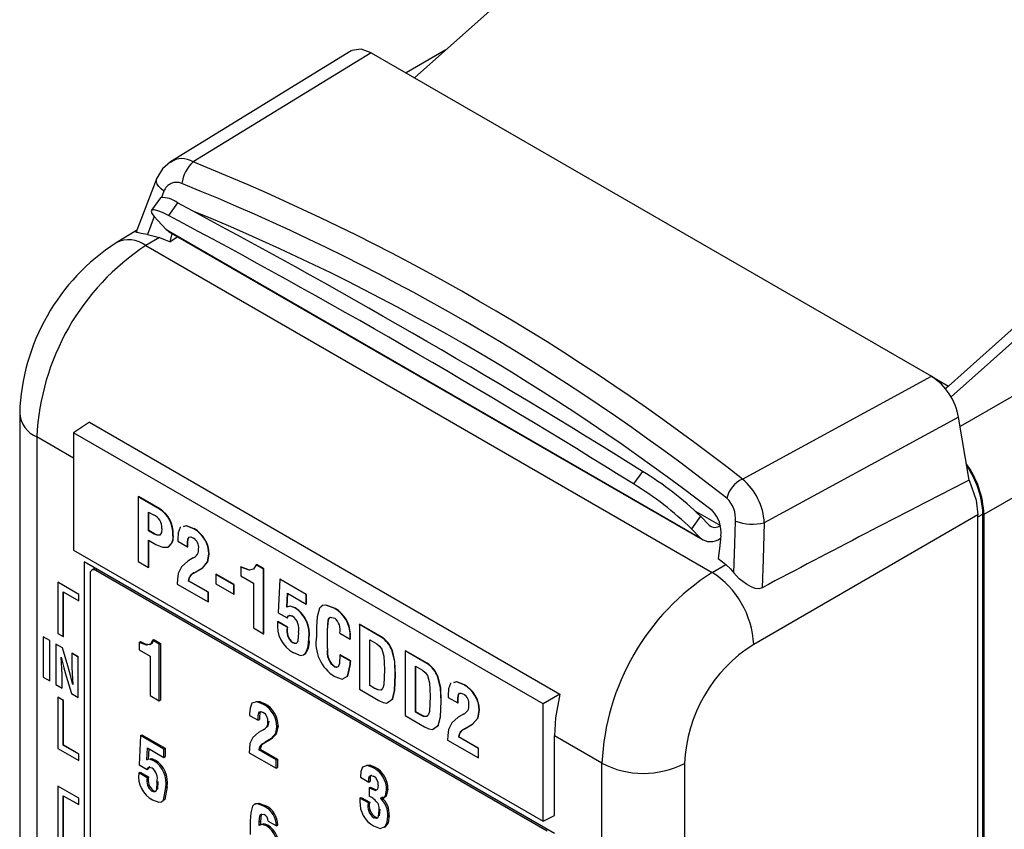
# Model space of a CAD drawing. Header units: millimetres. Extents: x 0 to 559, y 0 to 432.
# Tile 20 of 24: x 351 to 376, y 340 to 360. Entities that reach past the tile are written whole.
import ezdxf

# ---------------------------------------------------------------- set-up
doc = ezdxf.new("R2010")
doc.units = ezdxf.units.MM
doc.header["$LTSCALE"] = 2

msp = doc.modelspace()

# ---------------------------------------------------------------- linework, layer by layer
for p, q in [((369.795, 366.341), (361.261, 358.727)), ((359.644, 359.413), (355.019, 356.578)), ((362.057, 359.438), (361.044, 358.853)), ((360.152, 359.368), (355.598, 356.577)), ((360.152, 359.368), (374.475, 351.099)), ((374.906, 350.848), (383.442, 358.463)), ((374.981, 350.576), (383.517, 358.191)), ((354.673, 356.16), (354.133, 354.763)), ((354.767, 355.662), (354.536, 355.341)), ((354.855, 355.828), (354.793, 355.665)), ((355.204, 355.528), (354.973, 355.206)), ((354.606, 355.18), (354.432, 354.726)), ((354.911, 354.849), (354.694, 355.078)), ((354.156, 354.821), (353.634, 354.509)), ((354.737, 354.646), (354.395, 354.441)), ((354.432, 354.726), (354.737, 354.646)), ((354.911, 354.849), (368.558, 346.971)), ((354.98, 354.794), (368.628, 346.915)), ((355.009, 354.535), (355.062, 354.747)), ((355.212, 354.66), (355.009, 354.535)), ((354.395, 354.441), (368.869, 346.085)), ((379.631, 352.368), (375.207, 349.814)), ((369.64, 348.47), (374.475, 351.099)), ((374.485, 351.091), (374.906, 350.848)), ((374.906, 350.848), (374.819, 350.771)), ((380.754, 350.415), (375.815, 347.564)), ((351.167, 350.16), (351.167, 326.243)), ((352.947, 349.922), (352.545, 349.656)), ((352.947, 349.922), (364.977, 342.977)), ((375.167, 350.052), (370.2, 347.351)), ((375.434, 348.444), (375.167, 350.052)), ((364.546, 342.728), (352.545, 349.656)), ((352.545, 349.656), (352.545, 346.657)), ((351.606, 349.548), (351.606, 325.63)), ((352.545, 349.006), (351.606, 349.548)), ((367.086, 348.669), (366.855, 348.347)), ((354.199, 348.02), (354.206, 348.024)), ((354.199, 348.02), (354.199, 346.365)), ((354.743, 347.705), (354.199, 348.02)), ((354.75, 347.71), (354.206, 348.024)), ((354.462, 347.625), (354.585, 347.554)), ((354.462, 347.152), (354.462, 347.625)), ((354.469, 347.156), (354.469, 347.621)), ((354.743, 347.705), (354.75, 347.71)), ((368.429, 347.663), (369.079, 347.287)), ((368.572, 347.522), (368.341, 347.2)), ((368.789, 347.293), (368.572, 347.522)), ((375.661, 347.557), (369.93, 344.248)), ((375.661, 347.506), (375.788, 347.579)), ((375.661, 327.143), (375.661, 347.557)), ((375.788, 326.828), (375.788, 347.579)), ((375.815, 347.564), (375.815, 326.812)), ((354.462, 347.152), (354.469, 347.156)), ((354.606, 347.068), (354.462, 347.152)), ((354.613, 347.072), (354.469, 347.156)), ((355.618, 347.2), (355.625, 347.204)), ((368.341, 347.2), (368.558, 346.971)), ((354.462, 346.909), (354.643, 346.804)), ((354.462, 346.213), (354.462, 346.909)), ((354.469, 346.217), (354.469, 346.905)), ((354.606, 347.068), (354.613, 347.072)), ((355.08, 347.042), (355.087, 347.046)), ((355.208, 346.927), (355.208, 346.881)), ((355.208, 346.881), (355.454, 346.739)), ((355.476, 346.958), (355.483, 346.962)), ((355.483, 346.962), (355.5, 346.983)), ((369.08, 346.962), (369.081, 346.962)), ((352.545, 346.657), (364.546, 339.729)), ((354.945, 346.729), (354.952, 346.733)), ((355.454, 346.739), (355.461, 346.743)), ((364.838, 339.418), (352.818, 346.358)), ((352.818, 346.358), (352.818, 332.477)), ((354.199, 346.365), (354.462, 346.213)), ((355.602, 346.456), (355.466, 346.376)), ((356.003, 346.551), (356.01, 346.555)), ((353.011, 346.148), (353.009, 346.147)), ((353.093, 346.199), (353.01, 346.147)), ((353.109, 346.137), (353.111, 346.138)), ((364.651, 339.473), (353.109, 346.137)), ((353.153, 346.164), (353.111, 346.138)), ((364.653, 339.475), (353.111, 346.138)), ((354.462, 346.213), (354.469, 346.217)), ((355.622, 346.071), (355.836, 346.198)), ((355.622, 346.071), (355.629, 346.076)), ((355.629, 346.076), (355.843, 346.202)), ((355.836, 346.198), (355.843, 346.202)), ((356.816, 346.222), (356.823, 346.226)), ((356.816, 346.222), (356.816, 346.001)), ((357.209, 346.282), (357.216, 346.286)), ((357.403, 346.17), (357.209, 346.282)), ((357.41, 346.174), (357.216, 346.286)), ((357.403, 346.17), (357.41, 346.174)), ((357.403, 344.515), (357.403, 346.17)), ((357.41, 344.52), (357.41, 346.174)), ((368.869, 346.085), (369.217, 346.286)), ((352.14, 345.833), (352.141, 345.834)), ((352.14, 345.833), (352.14, 344.527)), ((352.675, 345.525), (352.14, 345.833)), ((352.676, 345.525), (352.141, 345.834)), ((352.967, 346.055), (352.967, 332.726)), ((352.967, 346.055), (352.967, 346.055)), ((355.476, 345.871), (355.483, 345.875)), ((355.983, 345.578), (355.476, 345.871)), ((355.99, 345.582), (355.483, 345.875)), ((356.184, 346.035), (356.191, 346.039)), ((356.184, 346.035), (356.184, 345.792)), ((356.64, 345.772), (356.184, 346.035)), ((356.647, 345.776), (356.191, 346.039)), ((356.816, 346.001), (357.14, 345.814)), ((357.813, 345.913), (357.777, 345.057)), ((357.813, 345.913), (357.82, 345.917)), ((358.491, 345.522), (357.813, 345.913)), ((358.498, 345.526), (357.82, 345.917)), ((352.282, 345.588), (352.675, 345.361)), ((352.282, 344.445), (352.282, 345.588)), ((352.283, 344.446), (352.283, 345.588)), ((355.195, 345.79), (355.983, 345.335)), ((355.983, 345.578), (355.99, 345.582)), ((355.983, 345.335), (355.983, 345.578)), ((355.99, 345.339), (355.99, 345.582)), ((356.184, 345.792), (356.64, 345.529)), ((356.64, 345.772), (356.647, 345.776)), ((356.64, 345.529), (356.64, 345.772)), ((356.647, 345.533), (356.647, 345.776)), ((357.14, 345.814), (357.14, 344.668)), ((352.675, 345.361), (352.675, 345.525)), ((352.675, 345.525), (352.676, 345.525)), ((352.675, 345.361), (352.676, 345.362)), ((352.676, 345.362), (352.676, 345.525)), ((355.983, 345.335), (355.99, 345.339)), ((356.64, 345.529), (356.647, 345.533)), ((357.997, 345.202), (358.014, 345.554)), ((358.004, 345.206), (358.021, 345.55)), ((358.014, 345.554), (358.491, 345.279)), ((358.491, 345.522), (358.498, 345.526)), ((358.491, 345.279), (358.491, 345.522)), ((358.498, 345.283), (358.498, 345.526)), ((357.997, 345.202), (358.004, 345.206)), ((358.201, 345.177), (358.209, 345.181)), ((358.491, 345.279), (358.498, 345.283)), ((359.222, 345.161), (359.229, 345.165)), ((357.76, 344.825), (357.767, 344.829)), ((358.005, 344.683), (357.76, 344.825)), ((358.013, 344.687), (357.767, 344.829)), ((357.777, 345.057), (358.008, 344.924)), ((358.008, 344.924), (358.015, 344.928)), ((357.14, 344.668), (357.403, 344.515)), ((358.005, 344.683), (358.013, 344.687)), ((358.753, 344.697), (358.753, 344.458)), ((359.031, 344.606), (359.038, 344.61)), ((359.031, 344.141), (359.031, 344.606)), ((359.038, 344.145), (359.038, 344.61)), ((359.85, 344.757), (359.857, 344.761)), ((359.85, 344.757), (359.85, 343.103)), ((360.408, 344.435), (359.85, 344.757)), ((360.415, 344.439), (359.857, 344.761)), ((351.769, 344.441), (351.77, 344.442)), ((351.934, 344.346), (351.769, 344.441)), ((351.769, 344.441), (351.769, 343.407)), ((351.934, 344.347), (351.77, 344.442)), ((351.934, 343.312), (351.934, 344.347)), ((351.934, 344.346), (351.934, 344.347)), ((351.934, 343.312), (351.934, 344.346)), ((352.14, 344.527), (352.282, 344.445)), ((352.282, 344.445), (352.283, 344.446)), ((354.221, 344.298), (354.254, 344.318)), ((354.565, 344.351), (354.598, 344.37)), ((354.734, 344.253), (354.565, 344.351)), ((354.598, 344.37), (354.768, 344.272)), ((357.403, 344.515), (357.41, 344.52)), ((358.554, 344.399), (358.561, 344.403)), ((359.354, 344.533), (359.618, 344.381)), ((359.612, 344.512), (359.619, 344.516)), ((359.618, 344.381), (359.625, 344.385)), ((360.114, 344.362), (360.292, 344.259)), ((360.114, 343.194), (360.114, 344.362)), ((360.121, 343.198), (360.121, 344.358)), ((360.408, 344.435), (360.415, 344.439)), ((352.09, 344.256), (352.09, 343.222)), ((352.261, 344.157), (352.09, 344.256)), ((352.09, 344.256), (352.091, 344.256)), ((352.262, 344.158), (352.091, 344.256)), ((352.261, 344.157), (352.262, 344.158)), ((352.398, 343.701), (352.261, 344.157)), ((352.399, 343.702), (352.262, 344.158)), ((354.221, 344.298), (354.221, 344.105)), ((354.221, 344.105), (354.504, 343.942)), ((354.734, 344.253), (354.768, 344.272)), ((354.734, 342.805), (354.734, 344.253)), ((354.768, 344.272), (354.768, 342.825)), ((358.14, 344.292), (358.147, 344.296)), ((359.031, 344.141), (359.038, 344.145)), ((360.688, 344.085), (360.696, 344.09)), ((361.02, 344.082), (361.027, 344.086)), ((361.02, 344.082), (361.02, 342.428)), ((361.578, 343.76), (361.02, 344.082)), ((361.585, 343.764), (361.027, 344.086)), ((352.229, 343.92), (352.231, 343.919)), ((352.665, 343.925), (352.5, 344.02)), ((352.5, 344.019), (352.5, 344.02)), ((352.664, 343.924), (352.5, 344.019)), ((352.5, 344.019), (352.5, 343.816)), ((352.664, 343.924), (352.665, 343.925)), ((352.664, 342.89), (352.664, 343.924)), ((352.665, 342.891), (352.665, 343.925)), ((354.504, 343.942), (354.504, 342.938)), ((359.354, 343.975), (359.361, 343.979)), ((359.62, 343.821), (359.354, 343.975)), ((359.628, 343.825), (359.361, 343.979)), ((359.62, 343.821), (359.628, 343.825)), ((352.246, 343.615), (352.247, 343.615)), ((352.398, 343.701), (352.399, 343.702)), ((359.221, 343.668), (359.228, 343.672)), ((359.27, 343.662), (359.228, 343.672)), ((359.615, 343.729), (359.622, 343.733)), ((361.283, 343.687), (361.461, 343.584)), ((361.283, 342.519), (361.283, 343.687)), ((361.29, 342.523), (361.29, 343.683)), ((361.578, 343.76), (361.585, 343.764)), ((351.769, 343.407), (351.934, 343.312)), ((351.934, 343.312), (351.934, 343.312)), ((352.255, 343.127), (352.255, 343.321)), ((352.255, 343.127), (352.255, 343.321)), ((352.255, 343.321), (352.255, 343.321)), ((352.355, 343.437), (352.492, 342.99)), ((360.767, 343.469), (360.774, 343.473)), ((361.858, 343.41), (361.865, 343.415)), ((352.09, 343.222), (352.255, 343.127)), ((352.255, 343.127), (352.255, 343.127)), ((352.524, 343.218), (352.522, 343.219)), ((352.522, 343.219), (352.523, 343.219)), ((352.525, 343.218), (352.523, 343.219)), ((359.85, 343.103), (360.344, 342.817)), ((360.114, 343.194), (360.121, 343.198)), ((360.232, 343.125), (360.114, 343.194)), ((360.239, 343.129), (360.121, 343.198)), ((360.232, 343.125), (360.239, 343.129)), ((362.527, 343.212), (362.534, 343.216)), ((352.14, 342.894), (352.14, 341.587)), ((352.282, 342.812), (352.14, 342.894)), ((352.14, 342.894), (352.141, 342.894)), ((352.283, 342.813), (352.141, 342.894)), ((352.282, 342.812), (352.283, 342.813)), ((352.282, 341.669), (352.282, 342.812)), ((352.283, 341.669), (352.283, 342.813)), ((352.492, 342.99), (352.664, 342.89)), ((352.664, 342.89), (352.665, 342.891)), ((354.504, 342.938), (354.734, 342.805)), ((354.734, 342.805), (354.768, 342.825)), ((362.118, 342.938), (362.118, 342.892)), ((362.118, 342.892), (362.364, 342.75)), ((362.386, 342.97), (362.393, 342.974)), ((362.393, 342.974), (362.41, 342.994)), ((364.977, 342.977), (364.546, 342.728)), ((357.403, 342.712), (357.437, 342.732)), ((361.937, 342.794), (361.944, 342.798)), ((362.364, 342.75), (362.371, 342.754)), ((362.913, 342.562), (362.92, 342.566)), ((364.546, 339.729), (364.546, 342.728)), ((357.045, 342.473), (357.045, 342.432)), ((357.045, 342.432), (357.26, 342.308)), ((357.26, 342.308), (357.293, 342.328)), ((357.279, 342.501), (357.313, 342.52)), ((357.319, 342.528), (357.313, 342.52)), ((361.02, 342.428), (361.514, 342.142)), ((361.283, 342.519), (361.29, 342.523)), ((361.401, 342.45), (361.283, 342.519)), ((361.408, 342.454), (361.29, 342.523)), ((361.401, 342.45), (361.408, 342.454)), ((362.512, 342.467), (362.376, 342.388)), ((357.389, 342.061), (357.27, 341.991)), ((357.74, 342.144), (357.774, 342.163)), ((362.532, 342.083), (362.745, 342.209)), ((362.532, 342.083), (362.539, 342.087)), ((362.539, 342.087), (362.753, 342.213)), ((362.745, 342.209), (362.753, 342.213)), ((354.256, 341.915), (354.224, 341.166)), ((354.256, 341.915), (354.289, 341.934)), ((354.849, 341.572), (354.256, 341.915)), ((354.289, 341.934), (354.882, 341.592)), ((357.407, 341.725), (357.594, 341.835)), ((357.627, 341.855), (357.44, 341.744)), ((357.594, 341.835), (357.627, 341.855)), ((362.104, 341.801), (362.892, 341.347)), ((362.386, 341.882), (362.393, 341.886)), ((362.892, 341.59), (362.386, 341.882)), ((362.899, 341.594), (362.393, 341.886)), ((366.05, 341.209), (364.838, 341.909)), ((364.838, 339.876), (364.838, 341.909)), ((352.14, 341.587), (352.675, 341.279)), ((352.675, 341.442), (352.282, 341.669)), ((352.282, 341.669), (352.283, 341.669)), ((352.676, 341.442), (352.283, 341.669)), ((354.417, 341.293), (354.432, 341.601)), ((354.432, 341.601), (354.849, 341.36)), ((354.464, 341.582), (354.451, 341.312)), ((354.849, 341.572), (354.882, 341.592)), ((354.849, 341.36), (354.849, 341.572)), ((354.882, 341.592), (354.882, 341.379)), ((357.279, 341.549), (357.313, 341.568)), ((357.722, 341.293), (357.279, 341.549)), ((357.313, 341.568), (357.756, 341.312)), ((357.407, 341.725), (357.44, 341.744)), ((362.892, 341.59), (362.899, 341.594)), ((362.892, 341.347), (362.892, 341.59)), ((362.899, 341.351), (362.899, 341.594)), ((352.675, 341.279), (352.675, 341.442)), ((352.675, 341.442), (352.676, 341.442)), ((352.676, 341.279), (352.676, 341.442)), ((354.417, 341.293), (354.451, 341.312)), ((354.596, 341.271), (354.63, 341.29)), ((354.849, 341.36), (354.882, 341.379)), ((357.033, 341.478), (357.722, 341.08)), ((357.722, 341.293), (357.756, 341.312)), ((357.722, 341.08), (357.722, 341.293)), ((357.756, 341.312), (357.756, 341.1)), ((362.892, 341.347), (362.899, 341.351)), ((352.675, 341.279), (352.676, 341.279)), ((354.224, 341.166), (354.427, 341.049)), ((354.427, 341.049), (354.46, 341.068)), ((357.722, 341.08), (357.756, 341.1)), ((360.211, 341.092), (360.244, 341.111)), ((366.05, 322.894), (366.05, 341.209)), ((368.162, 341.204), (368.162, 322.889)), ((354.209, 340.963), (354.243, 340.982)), ((354.424, 340.839), (354.209, 340.963)), ((354.243, 340.982), (354.458, 340.858)), ((354.424, 340.839), (354.458, 340.858)), ((359.88, 340.854), (360.095, 340.73)), ((360.095, 340.832), (360.129, 340.851)), ((360.095, 340.73), (360.095, 340.832)), ((360.129, 340.851), (360.129, 340.749)), ((352.675, 340.316), (352.14, 340.625)), ((352.14, 340.625), (352.141, 340.625)), ((352.14, 340.625), (352.14, 339.318)), ((352.676, 340.316), (352.141, 340.625)), ((354.905, 340.59), (354.938, 340.61)), ((360.095, 340.73), (360.129, 340.749)), ((360.101, 340.582), (360.134, 340.602)), ((360.101, 340.582), (360.101, 340.37)), ((360.255, 340.515), (360.288, 340.534)), ((360.545, 340.526), (360.578, 340.546)), ((352.282, 340.38), (352.675, 340.152)), ((352.282, 339.237), (352.282, 340.38)), ((352.283, 339.237), (352.283, 340.379)), ((352.675, 340.152), (352.675, 340.316)), ((352.675, 340.316), (352.676, 340.316)), ((352.676, 340.153), (352.676, 340.316)), ((354.543, 340.496), (354.576, 340.516)), ((359.865, 340.318), (359.898, 340.338)), ((359.865, 340.318), (359.865, 340.233)), ((360.08, 340.194), (359.865, 340.318)), ((359.898, 340.338), (360.113, 340.214)), ((360.39, 340.317), (360.423, 340.336)), ((360.39, 340.313), (360.423, 340.332)), ((360.39, 340.313), (360.39, 340.317)), ((352.675, 340.152), (352.676, 340.153)), ((357.423, 340.104), (357.456, 340.124)), ((360.08, 340.194), (360.113, 340.214)), ((360.216, 339.817), (360.25, 339.837)), ((360.25, 339.837), (360.318, 339.818)), ((360.576, 339.854), (360.609, 339.873)), ((364.546, 339.729), (364.838, 339.876)), ((357.06, 339.742), (357.06, 339.389)), ((357.288, 339.713), (357.321, 339.733)), ((357.288, 339.621), (357.288, 339.713)), ((357.336, 339.65), (357.303, 339.63)), ((357.321, 339.733), (357.321, 339.641)), ((357.476, 339.608), (357.509, 339.628)), ((357.517, 339.73), (357.731, 339.606)), ((357.731, 339.606), (357.765, 339.626))]:
    msp.add_line(p, q)
at = {"flags": 128}
for points in [[(360.152, 359.368), (359.895, 359.46), (359.661, 359.423), (359.647, 359.409)], [(355.019, 356.578), (354.816, 356.402), (354.673, 356.16)], [(354.855, 355.828), (354.782, 355.886), (354.724, 355.948), (354.684, 356.011), (354.664, 356.073), (354.664, 356.13), (354.673, 356.16)], [(354.973, 355.206), (354.82, 355.281), (354.697, 355.331), (354.605, 355.355), (354.549, 355.351), (354.53, 355.32), (354.548, 355.263), (354.603, 355.182), (354.694, 355.078)], [(354.432, 354.726), (354.27, 354.751), (354.169, 354.774), (354.147, 354.787), (354.15, 354.804)], [(354.737, 354.646), (354.889, 354.583), (355.009, 354.535)], [(354.98, 354.794), (354.958, 354.808), (354.911, 354.849)], [(375.434, 348.444), (375.616, 347.936), (375.661, 347.557)], [(369.419, 346.074), (369.445, 346.814), (369.465, 347.395)], [(370.2, 347.351), (370.169, 346.424), (370.145, 345.695)], [(354.802, 347.211), (354.792, 347.108), (354.746, 347.039), (354.681, 347.035), (354.606, 347.068)], [(355.282, 347.237), (355.271, 347.234), (355.22, 347.096), (355.208, 346.927)], [(355.618, 347.2), (355.425, 347.276), (355.344, 347.254)], [(355.625, 347.204), (355.432, 347.28), (355.351, 347.258)], [(354.725, 347.041), (354.688, 347.039), (354.613, 347.072)], [(355.454, 346.739), (355.456, 346.869), (355.476, 346.958)], [(355.461, 346.743), (355.463, 346.873), (355.483, 346.962)], [(355.476, 346.958), (355.5, 346.987), (355.538, 346.992), (355.606, 346.964)], [(369.088, 347.018), (369.052, 346.697), (369.024, 346.444)], [(354.643, 346.804), (354.82, 346.728), (354.945, 346.729)], [(355.466, 346.376), (355.299, 346.232), (355.218, 346.057)], [(355.836, 346.198), (355.97, 346.353), (356.003, 346.551)], [(355.843, 346.202), (355.977, 346.357), (356.01, 346.555)], [(369.024, 346.444), (369.132, 346.356), (369.217, 346.286)], [(353.111, 346.138), (353.052, 346.157), (353.01, 346.144)], [(357.209, 346.282), (357.147, 346.171), (357.034, 346.14), (356.816, 346.222)], [(357.098, 346.16), (357.042, 346.144), (356.823, 346.226)], [(369.217, 346.286), (369.333, 346.176), (369.419, 346.074)], [(370.145, 345.695), (370.06, 345.67), (369.967, 345.677), (369.862, 345.715), (369.745, 345.782), (369.562, 345.922), (369.419, 346.074)], [(355.218, 346.057), (355.202, 345.91), (355.195, 345.79)], [(358.201, 345.177), (358.077, 345.223), (357.997, 345.202)], [(358.209, 345.181), (358.084, 345.228), (358.004, 345.206)], [(359.222, 345.161), (358.996, 345.249), (358.897, 345.241), (358.829, 345.174), (358.767, 344.954), (358.753, 344.697)], [(359.229, 345.165), (359.003, 345.253), (358.904, 345.245), (358.869, 345.21)], [(358.008, 344.924), (358.026, 344.969), (358.063, 344.989), (358.14, 344.969)], [(358.015, 344.928), (358.033, 344.973), (358.07, 344.993), (358.147, 344.973)], [(359.031, 344.606), (359.05, 344.863), (359.071, 344.914), (359.111, 344.94), (359.221, 344.918)], [(359.038, 344.61), (359.057, 344.867), (359.077, 344.913)], [(354.565, 344.351), (354.511, 344.254), (354.412, 344.227), (354.221, 344.298)], [(354.254, 344.318), (354.378, 344.26), (354.493, 344.247), (354.56, 344.289), (354.598, 344.37)], [(358.291, 344.554), (358.276, 344.339), (358.262, 344.294), (358.232, 344.268), (358.188, 344.27), (358.14, 344.292)], [(358.164, 344.036), (358.345, 343.967), (358.424, 343.977), (358.482, 344.026), (358.542, 344.193), (358.554, 344.399)], [(359.618, 344.381), (359.616, 344.453), (359.612, 344.512)], [(359.625, 344.385), (359.624, 344.457), (359.619, 344.516)], [(358.217, 344.273), (358.195, 344.274), (358.147, 344.296)], [(360.292, 344.259), (360.363, 344.205), (360.42, 344.124), (360.472, 343.942), (360.489, 343.601)], [(360.767, 343.469), (360.753, 343.804), (360.688, 344.085)], [(360.774, 343.473), (360.76, 343.808), (360.696, 344.09)], [(352.247, 343.615), (352.238, 343.786), (352.229, 343.92)], [(352.246, 343.615), (352.237, 343.785), (352.229, 343.92)], [(352.231, 343.919), (352.294, 343.65), (352.355, 343.437)], [(352.5, 343.816), (352.503, 343.652), (352.508, 343.521)], [(359.354, 343.975), (359.34, 343.756), (359.306, 343.67), (359.268, 343.656), (359.221, 343.668)], [(359.615, 343.729), (359.618, 343.781), (359.62, 343.821)], [(359.622, 343.733), (359.625, 343.785), (359.628, 343.825)], [(352.255, 343.321), (352.251, 343.485), (352.246, 343.615)], [(352.255, 343.321), (352.252, 343.485), (352.247, 343.615)], [(352.522, 343.219), (352.459, 343.488), (352.398, 343.701)], [(352.523, 343.219), (352.459, 343.488), (352.399, 343.702)], [(359.222, 343.425), (359.41, 343.359), (359.546, 343.432), (359.615, 343.729)], [(359.514, 343.415), (359.553, 343.436), (359.622, 343.733)], [(360.489, 343.601), (360.472, 343.21), (360.449, 343.126), (360.398, 343.077), (360.319, 343.083), (360.232, 343.125)], [(361.461, 343.584), (361.532, 343.53), (361.59, 343.449), (361.641, 343.267), (361.659, 342.926)], [(352.508, 343.521), (352.517, 343.351), (352.524, 343.218)], [(360.546, 342.745), (360.694, 342.851), (360.751, 343.07), (360.767, 343.469)], [(360.587, 342.774), (360.701, 342.855), (360.758, 343.074), (360.774, 343.473)], [(361.937, 342.794), (361.922, 343.129), (361.858, 343.41)], [(361.944, 342.798), (361.93, 343.133), (361.865, 343.415)], [(360.44, 343.115), (360.405, 343.081), (360.326, 343.087), (360.239, 343.129)], [(362.192, 343.248), (362.18, 343.245), (362.13, 343.107), (362.118, 342.938)], [(362.527, 343.212), (362.335, 343.287), (362.254, 343.265)], [(362.534, 343.216), (362.342, 343.291), (362.261, 343.269)], [(360.344, 342.817), (360.46, 342.76), (360.546, 342.745)], [(361.659, 342.926), (361.641, 342.535), (361.619, 342.451), (361.567, 342.402), (361.488, 342.408), (361.401, 342.45)], [(362.364, 342.75), (362.366, 342.881), (362.386, 342.97)], [(362.371, 342.754), (362.373, 342.885), (362.393, 342.974)], [(362.386, 342.97), (362.41, 342.998), (362.447, 343.003), (362.516, 342.975)], [(364.977, 342.977), (364.865, 342.366), (364.838, 341.909)], [(357.403, 342.712), (357.235, 342.778), (357.1, 342.742), (357.055, 342.621), (357.045, 342.473)], [(357.199, 342.795), (357.304, 342.789), (357.437, 342.732)], [(361.715, 342.07), (361.864, 342.176), (361.92, 342.395), (361.937, 342.794)], [(361.756, 342.099), (361.871, 342.18), (361.927, 342.399), (361.944, 342.798)], [(362.745, 342.209), (362.88, 342.364), (362.913, 342.562)], [(362.753, 342.213), (362.887, 342.368), (362.92, 342.566)], [(357.26, 342.308), (357.262, 342.423), (357.279, 342.501)], [(357.279, 342.501), (357.3, 342.526), (357.333, 342.53), (357.393, 342.506)], [(357.313, 342.52), (357.294, 342.418), (357.293, 342.328)], [(361.61, 342.44), (361.574, 342.406), (361.495, 342.412), (361.408, 342.454)], [(362.376, 342.388), (362.209, 342.243), (362.127, 342.068)], [(357.423, 342.08), (357.521, 342.163), (357.543, 342.287)], [(357.594, 341.835), (357.712, 341.971), (357.74, 342.144)], [(357.774, 342.163), (357.727, 341.953), (357.627, 341.855)], [(361.514, 342.142), (361.629, 342.085), (361.715, 342.07)], [(362.127, 342.068), (362.111, 341.921), (362.104, 341.801)], [(357.27, 341.991), (357.125, 341.865), (357.053, 341.712)], [(357.053, 341.712), (357.039, 341.583), (357.033, 341.478)], [(357.414, 341.723), (357.348, 341.67), (357.313, 341.568)], [(354.596, 341.271), (354.487, 341.312), (354.417, 341.293)], [(354.451, 341.312), (354.543, 341.328), (354.63, 341.29)], [(354.427, 341.049), (354.443, 341.089), (354.475, 341.106), (354.543, 341.089)], [(354.494, 341.121), (354.493, 341.121), (354.471, 341.101), (354.46, 341.068)], [(360.211, 341.092), (360.053, 341.153), (359.93, 341.108), (359.886, 340.997), (359.88, 340.854)], [(360.033, 341.164), (360.119, 341.166), (360.244, 341.111)], [(360.095, 340.832), (360.107, 340.879), (360.14, 340.9), (360.213, 340.878)], [(360.156, 340.915), (360.136, 340.89), (360.129, 340.851)], [(354.674, 340.726), (354.661, 340.538), (354.649, 340.498), (354.623, 340.476), (354.585, 340.477), (354.543, 340.496)], [(354.563, 340.272), (354.722, 340.212), (354.791, 340.221), (354.842, 340.264), (354.905, 340.59)], [(354.693, 340.549), (354.695, 340.557), (354.708, 340.745)], [(354.938, 340.61), (354.876, 340.283), (354.857, 340.268)], [(360.255, 340.515), (360.169, 340.546), (360.101, 340.582)], [(360.134, 340.602), (360.221, 340.556), (360.288, 340.534)], [(360.33, 340.649), (360.313, 340.543), (360.288, 340.521), (360.255, 340.515)], [(360.578, 340.546), (360.537, 340.365), (360.49, 340.33), (360.423, 340.336)], [(354.576, 340.516), (354.618, 340.496), (354.653, 340.495)], [(360.39, 340.317), (360.471, 340.316), (360.52, 340.377), (360.545, 340.526)], [(357.423, 340.104), (357.248, 340.173), (357.173, 340.161), (357.119, 340.111), (357.071, 339.942), (357.06, 339.742)], [(357.179, 340.155), (357.207, 340.181), (357.282, 340.192), (357.456, 340.124)], [(360.318, 340.186), (360.343, 340.089), (360.345, 340.018)], [(360.365, 339.863), (360.366, 339.866), (360.379, 340.037)], [(357.288, 339.713), (357.304, 339.869), (357.32, 339.897), (357.346, 339.91), (357.414, 339.897)], [(357.356, 339.918), (357.353, 339.916), (357.338, 339.888), (357.321, 339.733)], [(360.211, 339.608), (360.381, 339.543), (360.513, 339.589), (360.563, 339.705), (360.576, 339.854)], [(360.345, 340.018), (360.333, 339.846), (360.318, 339.813), (360.291, 339.797), (360.216, 339.817)], [(360.609, 339.873), (360.588, 339.688), (360.498, 339.572), (360.475, 339.571)], [(357.476, 339.608), (357.36, 339.648), (357.288, 339.621)], [(357.339, 339.645), (357.417, 339.666), (357.509, 339.628)]]:
    msp.add_lwpolyline(points, dxfattribs=at)
for centre, radius, start, end in [((355.319, 356.155), 0.506, 56.5315, 126.0232), ((356.218, 355.907), 0.913, 132.8035, 172.6492), ((334.208, 303.308), 57.403, 51.88338, 68.122), ((355.173, 355.719), 0.336, 65.3316, 160.9496), ((334.094, 303.182), 56.943, 51.8834, 68.122), ((354.826, 355.077), 0.588, 50.0831, 95.8068), ((263.913, 183.67), 194.6, 57.98247, 62.0229), ((263.682, 183.348), 194.6, 57.98247, 62.0229), ((334.082, 302.71), 56.84, 52.27, 67.7354), ((356.562, 349.974), 5.399, 122.8444, 178.02), ((357.794, 349.263), 6.195, 123.2856, 177.3624), ((353.959, 353.861), 0.725, 53.1137, 116.6608), ((373.62, 349.782), 1.57, 9.9255, 57.0183), ((351.885, 350.211), 0.72, 184.0631, 247.2289), ((373.399, 347.458), 2.419, 2.5015, 35.6763), ((362.664, 341.404), 8.505, 45.9968, 58.6688), ((373.438, 347.478), 2.353, 2.4731, 34.6936), ((362.433, 341.083), 8.505, 45.9968, 58.6688), ((369.926, 347.832), 0.699, 114.0929, 167.577), ((368.664, 347.283), 1.537, 2.5639, 50.5846), ((581.457, -54.403), 452.472, 117.08605, 117.84092), ((368.718, 347.448), 0.749, 355.883, 45.4809), ((354.348, 347.087), 0.734, 356.5016, 57.44), ((354.355, 347.091), 0.734, 356.5016, 57.44), ((368.326, 347.117), 0.768, 352.6056, 45.4885), ((354.456, 347.232), 0.347, 356.5778, 68.1786), ((369.909, 348.688), 1.368, 251.0317, 282.2572), ((355.232, 346.533), 0.771, 1.3504, 60.0077), ((355.24, 346.537), 0.771, 1.3504, 60.0077), ((368.937, 347.467), 0.229, 229.6504, 308.3497), ((354.797, 346.979), 0.291, 300.7382, 12.61), ((354.804, 346.983), 0.291, 300.7382, 12.61), ((355.464, 346.726), 0.278, 353.0457, 59.2781), ((368.825, 347.285), 0.412, 229.6504, 308.3497), ((355.517, 346.663), 0.224, 292.2066, 7.3971), ((353.054, 346.069), 0.0873, 50.7913, 189.2132), ((355.711, 345.854), 0.235, 112.169, 175.8356), ((355.718, 345.858), 0.235, 112.169, 175.8356), ((372.163, 340.928), 6.119, 122.5662, 177.3632), ((367.592, 344.123), 2.341, 3.0599, 56.9401), ((357.78, 344.517), 0.784, 351.3981, 57.4308), ((357.787, 344.521), 0.784, 351.3981, 57.4308), ((358.835, 344.486), 0.778, 1.8625, 60.1451), ((358.842, 344.49), 0.778, 1.8625, 60.1451), ((358.538, 344.725), 0.785, 172.7102, 241.4809), ((357.914, 344.652), 0.39, 345.3536, 54.4866), ((358.954, 344.611), 0.407, 349.0681, 49.0855), ((358.38, 344.593), 0.385, 166.5525, 231.4861), ((358.387, 344.597), 0.385, 166.5525, 231.4861), ((358.126, 344.301), 0.447, 319.7122, 13.2966), ((359.741, 344.283), 1.003, 169.9439, 238.8114), ((359.993, 343.815), 0.746, 21.2672, 56.1825), ((360, 343.819), 0.746, 21.2672, 56.1825), ((359.499, 344.054), 0.475, 169.4124, 234.2139), ((359.506, 344.058), 0.475, 169.4124, 234.2139), ((371.943, 341.044), 3.784, 122.1398, 177.5741), ((361.162, 343.14), 0.746, 21.2672, 56.1825), ((361.169, 343.144), 0.746, 21.2672, 56.1825), ((362.142, 342.544), 0.771, 1.3504, 60.0077), ((362.149, 342.548), 0.771, 1.3504, 60.0077), ((362.374, 342.737), 0.278, 353.0457, 59.2781), ((357.066, 342.128), 0.675, 1.3504, 60.0077), ((357.103, 342.149), 0.671, 1.1926, 60.1655), ((362.427, 342.674), 0.224, 292.2066, 7.3971), ((357.268, 342.297), 0.243, 353.1341, 59.1897), ((357.316, 342.242), 0.196, 292.1626, 7.441), ((362.62, 341.865), 0.235, 112.169, 175.8356), ((362.627, 341.869), 0.235, 112.169, 175.8356), ((357.485, 341.533), 0.207, 112.2959, 175.6487), ((354.261, 340.712), 0.686, 351.398, 57.4309), ((354.345, 340.812), 0.341, 345.3536, 54.4866), ((354.227, 340.693), 0.686, 351.398, 57.4309), ((359.916, 340.536), 0.629, 359.1502, 62.0217), ((359.951, 340.556), 0.628, 359.0766, 62.0953), ((367.111, 343.26), 2.309, 242.6336, 297.0778), ((354.892, 340.876), 0.689, 172.802, 241.4116), ((354.756, 340.761), 0.34, 166.8531, 231.2146), ((354.789, 340.781), 0.34, 166.8531, 231.2146), ((360.094, 340.673), 0.237, 354.172, 59.9768), ((359.91, 339.923), 0.485, 32.8068, 66.8916), ((360.031, 339.9), 0.547, 355.1306, 48.9705), ((360.081, 339.926), 0.531, 354.2507, 49.8504), ((357.168, 339.602), 0.563, 0.4248, 63.1047), ((357.209, 339.626), 0.556, 359.9519, 63.5775), ((360.538, 340.198), 0.674, 176.9792, 240.9629), ((360.42, 340.104), 0.352, 165.2017, 234.5813), ((360.454, 340.124), 0.352, 165.2017, 234.5813), ((357.347, 339.741), 0.17, 356.4351, 66.8394), ((357.135, 339.081), 0.628, 351.4182, 57.1086), ((357.168, 339.1), 0.628, 351.4182, 57.1086)]:
    msp.add_arc(centre, radius, start, end)

doc.saveas('drawing.dxf')
